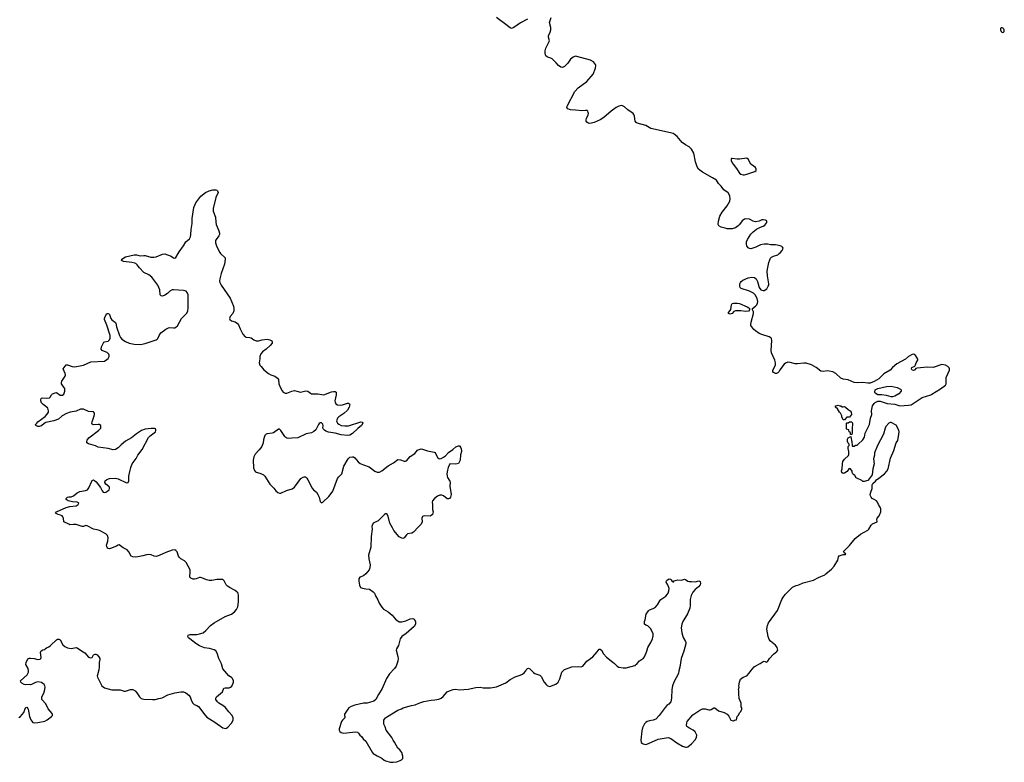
# Model space of a CAD drawing. Header units: inches. Extents: x 1793664 to 1898134, y 335751 to 468181.
# Tile 22 of 33: x 1823536 to 1839503, y 401749 to 413794. Entities that reach past the tile are written whole.
import ezdxf

# ---------------------------------------------------------------- set-up
doc = ezdxf.new("R2010")
doc.units = ezdxf.units.IN
doc.header["$MEASUREMENT"] = 0
for name, color, linetype in [('B8420', 7, 'Continuous'), ('B8421', 7, 'Continuous'), ('B8430', 7, 'Continuous'), ('B8431', 7, 'Continuous')]:
    doc.layers.add(name, color=color, linetype=linetype)

msp = doc.modelspace()

# ---------------------------------------------------------------- linework, layer by layer
at = {"layer": 'B8420', "color": 6, "elevation": 300}
for points in [[(1823523, 402477), (1823547, 402493), (1823577, 402523), (1823602, 402558), (1823629, 402630), (1823650, 402642), (1823670, 402622), (1823674, 402610), (1823692, 402490), (1823717, 402437), (1823750, 402393), (1823770, 402390), (1823830, 402396), (1823943, 402417), (1823981, 402439), (1824052, 402490), (1824060, 402500), (1824067, 402510), (1824066, 402530), (1824060, 402540), (1823995, 402615), (1823957, 402697), (1823897, 402770), (1823893, 402790), (1823897, 402810), (1823927, 402870), (1823945, 402930), (1823946, 402970), (1823942, 402990), (1823930, 403012), (1823890, 403045), (1823830, 403052), (1823790, 403044), (1823729, 403009), (1823710, 403005), (1823689, 403009), (1823630, 403006), (1823610, 403009), (1823572, 403032), (1823554, 403050), (1823549, 403070), (1823655, 403165), (1823679, 403210), (1823681, 403230), (1823672, 403270), (1823634, 403334), (1823640, 403370), (1823670, 403426), (1823690, 403438), (1823710, 403438), (1823772, 403432), (1823830, 403416), (1823870, 403422), (1823878, 403430), (1823883, 403450), (1823874, 403530), (1823883, 403557), (1823910, 403574), (1823943, 403577), (1823949, 403590), (1823972, 403608), (1824010, 403624), (1824036, 403644), (1824130, 403736), (1824150, 403746), (1824170, 403748), (1824194, 403734), (1824235, 403655), (1824266, 403626), (1824310, 403607), (1824370, 403597), (1824450, 403612), (1824470, 403606), (1824537, 403557), (1824590, 403525), (1824650, 403454), (1824686, 403446), (1824709, 403451), (1824733, 403490), (1824757, 403503), (1824770, 403503), (1824790, 403491), (1824820, 403460), (1824834, 403434), (1824835, 403415), (1824826, 403370), (1824827, 403290), (1824821, 403250), (1824795, 403170), (1824791, 403150), (1824795, 403130), (1824867, 402990), (1824910, 402958), (1825030, 402926), (1825166, 402926), (1825230, 402903), (1825250, 402904), (1825330, 402932), (1825370, 402932), (1825410, 402910), (1825437, 402877), (1825476, 402810), (1825505, 402785), (1825550, 402774), (1825690, 402765), (1825730, 402769), (1825790, 402786), (1825844, 402796), (1825938, 402842), (1826050, 402876), (1826150, 402890), (1826191, 402890), (1826230, 402873), (1826277, 402837), (1826299, 402810), (1826324, 402744), (1826346, 402706), (1826367, 402687), (1826410, 402670), (1826434, 402654), (1826537, 402517), (1826570, 402481), (1826701, 402401), (1826830, 402309), (1826870, 402297), (1826890, 402304), (1826910, 402319), (1826970, 402384), (1826996, 402430), (1826999, 402470), (1826980, 402510), (1826926, 402566), (1826870, 402641), (1826832, 402670), (1826766, 402706), (1826744, 402730), (1826717, 402770), (1826717, 402790), (1826728, 402810), (1826827, 402893), (1826848, 402952), (1826870, 402956), (1826930, 402956), (1826954, 402966), (1826975, 402985), (1826998, 403030), (1827001, 403050), (1827001, 403070), (1826988, 403108), (1826970, 403127), (1826929, 403150), (1826830, 403264), (1826806, 403346), (1826764, 403430), (1826740, 403520), (1826716, 403556), (1826690, 403574), (1826613, 403593), (1826530, 403605), (1826450, 403639), (1826394, 403674), (1826295, 403750), (1826273, 403770), (1826263, 403790), (1826269, 403810), (1826298, 403822), (1826410, 403824), (1826450, 403830), (1826509, 403851), (1826555, 403885), (1826631, 403969), (1826690, 404010), (1826870, 404112), (1826970, 404154), (1827020, 404190), (1827052, 404230), (1827071, 404269), (1827086, 404350), (1827085, 404450), (1827076, 404490), (1827063, 404510), (1827030, 404538), (1826950, 404577), (1826906, 404606), (1826884, 404630), (1826853, 404693), (1826830, 404713), (1826730, 404716), (1826650, 404699), (1826610, 404698), (1826567, 404707), (1826490, 404742), (1826470, 404747), (1826450, 404746), (1826395, 404725), (1826370, 404721), (1826350, 404721), (1826313, 404733), (1826297, 404750), (1826292, 404770), (1826299, 404830), (1826299, 404870), (1826236, 404990), (1826210, 405018), (1826151, 405051), (1826127, 405070), (1826112, 405092), (1826090, 405162), (1826070, 405185), (1826050, 405194), (1826010, 405189), (1825906, 405154), (1825798, 405102), (1825750, 405085), (1825718, 405090), (1825670, 405115), (1825630, 405121), (1825590, 405116), (1825530, 405097), (1825450, 405081), (1825410, 405077), (1825370, 405080), (1825346, 405090), (1825304, 405164), (1825276, 405196), (1825215, 405230), (1825150, 405276), (1825130, 405270), (1825107, 405253), (1825010, 405216), (1824990, 405212), (1824970, 405215), (1824962, 405222), (1824947, 405247), (1824944, 405270), (1824965, 405335), (1824973, 405390), (1824961, 405430), (1824934, 405454), (1824830, 405509), (1824790, 405521), (1824730, 405532), (1824630, 405584), (1824610, 405588), (1824570, 405573), (1824550, 405573), (1824450, 405604), (1824410, 405608), (1824350, 405603), (1824330, 405609), (1824252, 405650), (1824245, 405710), (1824237, 405730), (1824224, 405744), (1824198, 405758), (1824159, 405770), (1824114, 405790), (1824134, 405810), (1824290, 405883), (1824350, 405898), (1824450, 405909), (1824486, 405930), (1824496, 405950), (1824490, 405959), (1824467, 405967), (1824390, 405976), (1824324, 405990), (1824287, 406010), (1824287, 406030), (1824310, 406050), (1824330, 406056), (1824370, 406057), (1824410, 406071), (1824470, 406120), (1824510, 406142), (1824605, 406155), (1824633, 406167), (1824658, 406202), (1824703, 406310), (1824710, 406320), (1824730, 406330), (1824750, 406322), (1824777, 406297), (1824844, 406204), (1824874, 406150), (1824890, 406132), (1824910, 406125), (1824930, 406130), (1824963, 406150), (1824984, 406170), (1824994, 406190), (1824991, 406210), (1824983, 406223), (1824930, 406262), (1824917, 406290), (1824924, 406316), (1824950, 406338), (1824990, 406352), (1825090, 406356), (1825130, 406348), (1825270, 406283), (1825293, 406287), (1825307, 406313), (1825308, 406390), (1825326, 406490), (1825336, 406530), (1825360, 406590), (1825390, 406636), (1825424, 406676), (1825452, 406730), (1825519, 406821), (1825625, 407015), (1825654, 407046), (1825737, 407110), (1825745, 407130), (1825744, 407144), (1825737, 407157), (1825724, 407164), (1825670, 407164), (1825570, 407152), (1825510, 407130), (1825430, 407078), (1825350, 407012), (1825250, 406956), (1825181, 406899), (1825130, 406848), (1825090, 406823), (1825050, 406815), (1824970, 406838), (1824810, 406862), (1824764, 406884), (1824650, 406913), (1824626, 406930), (1824622, 406950), (1824630, 406975), (1824659, 407010), (1824812, 407130), (1824849, 407170), (1824853, 407190), (1824849, 407210), (1824827, 407227), (1824810, 407230), (1824730, 407225), (1824713, 407233), (1824708, 407248), (1824711, 407270), (1824740, 407350), (1824749, 407389), (1824746, 407410), (1824730, 407431), (1824650, 407440), (1824570, 407475), (1824524, 407476), (1824450, 407442), (1824354, 407426), (1824296, 407404), (1824226, 407370), (1824167, 407313), (1824090, 407288), (1823960, 407260), (1823935, 407245), (1823890, 407208), (1823870, 407200), (1823850, 407194), (1823830, 407195), (1823799, 407210), (1823794, 407230), (1823812, 407250), (1823832, 407270), (1823950, 407358), (1823983, 407397), (1824002, 407430), (1824005, 407450), (1823991, 407491), (1823959, 407519), (1823914, 407550), (1823890, 407581), (1823879, 407610), (1823877, 407630), (1823882, 407650), (1823890, 407656), (1823910, 407659), (1823970, 407654), (1824017, 407663), (1824029, 407671), (1824054, 407710), (1824070, 407726), (1824110, 407744), (1824130, 407745), (1824190, 407704), (1824210, 407702), (1824230, 407706), (1824250, 407722), (1824267, 407770), (1824266, 407810), (1824253, 407833), (1824222, 407870), (1824212, 407890), (1824211, 407910), (1824219, 407930), (1824272, 408010), (1824276, 408030), (1824274, 408054), (1824239, 408130), (1824290, 408195), (1824310, 408196), (1824388, 408168), (1824430, 408162), (1824570, 408192), (1824690, 408245), (1824910, 408258), (1824950, 408280), (1824970, 408301), (1824984, 408330), (1824987, 408350), (1824980, 408370), (1824954, 408394), (1824882, 408422), (1824871, 408430), (1824859, 408450), (1824864, 408490), (1824899, 408561), (1824910, 408570), (1824970, 408581), (1824990, 408599), (1825002, 408630), (1825001, 408670), (1824950, 408841), (1824913, 408930), (1824910, 408950), (1824920, 408980), (1824950, 409027), (1824970, 409031), (1824981, 409021), (1824990, 409011), (1825012, 408950), (1825028, 408928), (1825090, 408884), (1825096, 408870), (1825106, 408810), (1825153, 408673), (1825170, 408637), (1825193, 408613), (1825250, 408573), (1825310, 408548), (1825390, 408531), (1825492, 408528), (1825570, 408540), (1825750, 408601), (1825766, 408610), (1825777, 408623), (1825795, 408670), (1825826, 408714), (1825903, 408777), (1825950, 408796), (1825970, 408799), (1826030, 408794), (1826050, 408797), (1826070, 408807), (1826093, 408830), (1826161, 408950), (1826244, 409036), (1826260, 409070), (1826266, 409114), (1826267, 409330), (1826254, 409370), (1826235, 409390), (1826190, 409403), (1826030, 409415), (1826010, 409410), (1825973, 409390), (1825930, 409352), (1825890, 409325), (1825850, 409310), (1825830, 409313), (1825814, 409334), (1825809, 409410), (1825776, 409490), (1825677, 409617), (1825630, 409654), (1825550, 409695), (1825479, 409770), (1825440, 409820), (1825417, 409837), (1825404, 409844), (1825355, 409855), (1825219, 409870), (1825189, 409890), (1825194, 409910), (1825250, 409950), (1825390, 409980), (1825430, 409978), (1825490, 409962), (1825550, 409970), (1825570, 409968), (1825663, 409943), (1825710, 409941), (1825750, 409950), (1825850, 409992), (1825890, 409995), (1825990, 409958), (1826030, 409933), (1826050, 409928), (1826070, 409939), (1826103, 410000)], [(1826794, 410000), (1826802, 409990), (1826853, 409950), (1826869, 409929), (1826870, 409910), (1826858, 409830), (1826802, 409678), (1826780, 409590), (1826777, 409557), (1826783, 409530), (1826804, 409490), (1826950, 409277), (1827005, 409150), (1827010, 409110), (1827006, 409070), (1826990, 409030), (1826950, 408981), (1826939, 408950), (1826944, 408930), (1826970, 408910), (1827030, 408893), (1827068, 408868), (1827085, 408845), (1827110, 408782), (1827156, 408696), (1827190, 408650), (1827210, 408644), (1827270, 408641), (1827290, 408632), (1827330, 408600), (1827370, 408585), (1827410, 408587), (1827470, 408601), (1827550, 408610), (1827590, 408603), (1827613, 408593), (1827623, 408583), (1827630, 408570), (1827628, 408550), (1827599, 408510), (1827530, 408450), (1827471, 408409), (1827444, 408376), (1827430, 408330), (1827429, 408291), (1827418, 408230), (1827432, 408192), (1827449, 408169), (1827497, 408117), (1827570, 408054), (1827610, 408032), (1827671, 408011), (1827719, 407979), (1827730, 407958), (1827740, 407890), (1827764, 407824), (1827790, 407773), (1827810, 407752), (1827839, 407739), (1827870, 407737), (1827950, 407771), (1827990, 407777), (1828030, 407770), (1828090, 407750), (1828176, 407776), (1828208, 407768), (1828250, 407735), (1828268, 407728), (1828370, 407728), (1828470, 407708), (1828590, 407757), (1828626, 407765), (1828650, 407764), (1828667, 407750), (1828670, 407730), (1828670, 407710), (1828647, 407610), (1828649, 407590), (1828664, 407564), (1828690, 407549), (1828730, 407544), (1828770, 407549), (1828850, 407575), (1828870, 407576), (1828883, 407563), (1828887, 407550), (1828877, 407510), (1828850, 407462), (1828792, 407408), (1828710, 407355), (1828690, 407330), (1828674, 407290), (1828677, 407270), (1828689, 407250), (1828710, 407233), (1828750, 407214), (1828810, 407204), (1828870, 407209), (1829070, 407270), (1829087, 407267), (1829101, 407250), (1829079, 407210), (1829019, 407161), (1828930, 407080), (1828890, 407057), (1828850, 407050), (1828750, 407059), (1828650, 407089), (1828544, 407104), (1828501, 407121), (1828476, 407136), (1828458, 407158), (1828454, 407170), (1828459, 407210), (1828450, 407234), (1828430, 407256), (1828410, 407257), (1828390, 407244), (1828379, 407230), (1828338, 407142), (1828307, 407113), (1828267, 407093), (1828182, 407078), (1828048, 407012), (1827951, 407009), (1827890, 407001), (1827870, 407005), (1827850, 407016), (1827833, 407033), (1827769, 407130), (1827750, 407150), (1827730, 407154), (1827650, 407093), (1827630, 407086), (1827550, 407077), (1827530, 407069), (1827513, 407047), (1827501, 407019), (1827490, 406982), (1827484, 406930), (1827461, 406870), (1827421, 406819), (1827352, 406748), (1827330, 406704), (1827322, 406650), (1827326, 406526), (1827343, 406483), (1827361, 406461), (1827373, 406453), (1827430, 406439), (1827470, 406422), (1827491, 406410), (1827510, 406391), (1827590, 406259), (1827657, 406197), (1827691, 406150), (1827723, 406123), (1827750, 406114), (1827770, 406116), (1827864, 406156), (1827955, 406185), (1827990, 406210), (1828010, 406232), (1828095, 406350), (1828130, 406375), (1828150, 406380), (1828170, 406377), (1828190, 406359), (1828210, 406330), (1828276, 406196), (1828299, 406170), (1828347, 406130), (1828373, 406093), (1828392, 406050), (1828410, 405978), (1828430, 405959), (1828450, 405968), (1828550, 406060), (1828588, 406110), (1828611, 406149), (1828689, 406351), (1828710, 406381), (1828758, 406430), (1828791, 406550), (1828861, 406670), (1828890, 406696), (1828930, 406705), (1828950, 406701), (1828970, 406688), (1829023, 406623), (1829058, 406598), (1829110, 406574), (1829202, 406542), (1829293, 406470), (1829330, 406456), (1829370, 406454), (1829410, 406477), (1829510, 406560), (1829595, 406605), (1829670, 406658), (1829710, 406657), (1829770, 406634), (1829790, 406632), (1829810, 406638), (1829870, 406707), (1829942, 406758), (1829987, 406813), (1830000, 406818)], [(1830000, 405564), (1829920, 405480), (1829895, 405465), (1829827, 405453), (1829810, 405440), (1829770, 405392), (1829750, 405381), (1829730, 405383), (1829690, 405406), (1829604, 405510), (1829581, 405550), (1829540, 405630), (1829510, 405739), (1829490, 405777), (1829470, 405779), (1829450, 405767), (1829350, 405665), (1829270, 405627), (1829250, 405590), (1829248, 405572), (1829249, 405530), (1829235, 405410), (1829230, 405238), (1829191, 405110), (1829195, 405050), (1829219, 404950), (1829216, 404904), (1829201, 404870), (1829150, 404804), (1829110, 404776), (1829050, 404752), (1829035, 404725), (1829034, 404686), (1829044, 404624), (1829055, 404595), (1829065, 404585), (1829094, 404574), (1829150, 404562), (1829210, 404557), (1829270, 404514), (1829290, 404490), (1829306, 404450), (1829344, 404384), (1829365, 404330), (1829406, 404266), (1829435, 404235), (1829510, 404190), (1829575, 404135), (1829629, 404070), (1829650, 404053), (1829690, 404029), (1829730, 404026), (1829797, 404043), (1829870, 404078), (1829910, 404082), (1829932, 404072), (1829953, 404030), (1829953, 403990), (1829932, 403950), (1829802, 403838), (1829733, 403790), (1829706, 403750), (1829678, 403642), (1829644, 403590), (1829639, 403570), (1829667, 403467), (1829672, 403430), (1829668, 403390), (1829639, 403310), (1829615, 403270), (1829534, 403186), (1829482, 403110), (1829413, 402947), (1829355, 402850), (1829313, 402767), (1829278, 402742), (1829210, 402717), (1829170, 402710), (1829110, 402707), (1828970, 402676), (1828910, 402652), (1828875, 402630), (1828855, 402610), (1828804, 402530), (1828801, 402510), (1828808, 402490), (1828809, 402470), (1828770, 402434), (1828754, 402410), (1828719, 402290), (1828718, 402270), (1828728, 402250), (1828750, 402233), (1828770, 402225), (1828790, 402223), (1828930, 402240), (1828981, 402241), (1829015, 402235), (1829030, 402223), (1829050, 402190), (1829081, 402170), (1829107, 402127), (1829151, 402091), (1829250, 401911), (1829270, 401891), (1829330, 401854), (1829410, 401815), (1829445, 401785), (1829470, 401770), (1829550, 401749), (1829590, 401749), (1829650, 401756), (1829704, 401776), (1829729, 401790), (1829749, 401810), (1829749, 401850), (1829733, 401910), (1829701, 401950), (1829670, 401978), (1829616, 402076), (1829590, 402110), (1829572, 402152), (1829478, 402270), (1829463, 402323), (1829441, 402370), (1829438, 402410), (1829441, 402430), (1829450, 402451), (1829470, 402471), (1829499, 402490), (1829670, 402594), (1829726, 402614), (1829754, 402630), (1829890, 402670), (1829950, 402682), (1830000, 402705)]]:
    msp.add_lwpolyline(points, dxfattribs=at)
at = {"layer": 'B8421', "color": 6, "elevation": 300}
msp.add_lwpolyline([(1826103, 410000), (1826119, 410030), (1826192, 410128), (1826230, 410190), (1826290, 410239), (1826306, 410270), (1826312, 410308), (1826316, 410390), (1826331, 410490), (1826330, 410570), (1826359, 410750), (1826390, 410822), (1826472, 410930), (1826550, 410989), (1826610, 411016), (1826670, 411032), (1826714, 411034), (1826730, 411030), (1826741, 411020), (1826753, 410990), (1826718, 410910), (1826671, 410730), (1826674, 410690), (1826710, 410590), (1826715, 410510), (1826723, 410470), (1826764, 410370), (1826774, 410330), (1826774, 410310), (1826766, 410290), (1826720, 410230), (1826712, 410210), (1826713, 410173), (1826730, 410110), (1826779, 410019), (1826794, 410000)], dxfattribs=at)
at = {"layer": 'B8430', "color": 6, "elevation": 300}
for points in [[(1830000, 402705), (1830024, 402716), (1830090, 402737), (1830210, 402759), (1830270, 402763), (1830330, 402775), (1830370, 402791), (1830405, 402815), (1830470, 402891), (1830506, 402910), (1830566, 402930), (1830606, 402934), (1830670, 402924), (1830810, 402937), (1830930, 402963), (1831005, 402965), (1831050, 402959), (1831170, 402957), (1831270, 402975), (1831420, 403040), (1831488, 403092), (1831570, 403135), (1831650, 403161), (1831690, 403179), (1831719, 403201), (1831741, 403230), (1831750, 403250), (1831769, 403270), (1831786, 403274), (1831810, 403263), (1831870, 403203), (1831890, 403191), (1831970, 403162), (1831990, 403142), (1832041, 403050), (1832073, 403010), (1832095, 402990), (1832130, 402979), (1832230, 403015), (1832267, 403050), (1832296, 403104), (1832327, 403213), (1832370, 403255), (1832490, 403295), (1832590, 403302), (1832641, 403299), (1832670, 403307), (1832734, 403390), (1832830, 403458), (1832900, 403540), (1832930, 403582), (1832950, 403585), (1832970, 403567), (1833005, 403510), (1833050, 403453), (1833156, 403375), (1833179, 403350), (1833227, 403310), (1833254, 403294), (1833321, 403281), (1833370, 403280), (1833510, 403320), (1833550, 403352), (1833587, 403393), (1833650, 403436), (1833670, 403461), (1833708, 403552), (1833721, 403610), (1833771, 403690), (1833796, 403750), (1833810, 403799), (1833810, 403835), (1833770, 403912), (1833723, 403963), (1833690, 403972), (1833668, 403990), (1833668, 404030), (1833679, 404061), (1833696, 404150), (1833730, 404207), (1833750, 404222), (1833810, 404243), (1833839, 404261), (1833876, 404304), (1833915, 404370), (1833930, 404387), (1834014, 404446), (1834037, 404470), (1834050, 404490), (1834064, 404530), (1834068, 404570), (1834045, 404625), (1834018, 404670), (1834024, 404690), (1834040, 404710), (1834070, 404725), (1834090, 404719), (1834101, 404710), (1834110, 404692), (1834130, 404674), (1834142, 404678), (1834146, 404690), (1834210, 404711), (1834270, 404704), (1834317, 404717), (1834334, 404714), (1834369, 404689), (1834390, 404683), (1834430, 404683), (1834490, 404674), (1834550, 404690), (1834570, 404679), (1834576, 404650), (1834568, 404630), (1834544, 404596), (1834490, 404550), (1834452, 404508), (1834424, 404456), (1834410, 404390), (1834411, 404290), (1834405, 404250), (1834364, 404156), (1834290, 404030), (1834273, 403990), (1834264, 403930), (1834272, 403850), (1834293, 403773), (1834330, 403710), (1834337, 403690), (1834336, 403670), (1834307, 403550), (1834265, 403430), (1834243, 403290), (1834226, 403234), (1834219, 403190), (1834183, 403117), (1834142, 403050), (1834120, 402990), (1834110, 402930), (1834105, 402790), (1834094, 402730), (1834065, 402690), (1834030, 402669), (1834001, 402639), (1833905, 402510), (1833851, 402450), (1833810, 402432), (1833750, 402423), (1833711, 402410), (1833687, 402393), (1833668, 402372), (1833637, 402310), (1833622, 402258), (1833610, 402110), (1833615, 402070), (1833633, 402053), (1833646, 402046), (1833690, 402039), (1833730, 402052), (1833890, 402125), (1834050, 402150), (1834096, 402136), (1834190, 402066), (1834286, 402010), (1834330, 401993), (1834350, 401993), (1834370, 401999), (1834430, 402048), (1834490, 402115), (1834512, 402150), (1834516, 402190), (1834490, 402242), (1834459, 402270), (1834387, 402307), (1834354, 402330), (1834349, 402350), (1834353, 402390), (1834361, 402410), (1834450, 402519), (1834565, 402595), (1834610, 402616), (1834650, 402617), (1834710, 402602), (1834730, 402602), (1834750, 402608), (1834790, 402631), (1834810, 402631), (1834870, 402581), (1834959, 402559), (1835007, 402527), (1835037, 402497), (1835070, 402432), (1835110, 402422), (1835130, 402432), (1835162, 402438), (1835168, 402492), (1835190, 402514), (1835206, 402550), (1835230, 402574), (1835248, 402610), (1835248, 402630), (1835238, 402650), (1835235, 402710), (1835203, 402783), (1835202, 402810), (1835195, 402835), (1835197, 402910), (1835194, 402930), (1835202, 402970), (1835199, 402990), (1835209, 403050), (1835225, 403095), (1835245, 403115), (1835268, 403130), (1835330, 403151), (1835367, 403193), (1835390, 403231), (1835444, 403296), (1835462, 403310), (1835546, 403354), (1835590, 403385), (1835611, 403391), (1835650, 403374), (1835670, 403391), (1835696, 403430), (1835759, 403501), (1835815, 403545), (1835829, 403570), (1835821, 403610), (1835793, 403650), (1835710, 403713), (1835690, 403739), (1835673, 403790), (1835653, 403910), (1835664, 403970), (1835677, 404010), (1835825, 404210), (1835893, 404390), (1835910, 404418), (1835949, 404471), (1836069, 404590), (1836090, 404603), (1836130, 404619), (1836172, 404628), (1836240, 404660), (1836410, 404703), (1836490, 404747), (1836590, 404790), (1836610, 404804), (1836700, 404880), (1836745, 404930), (1836805, 405030), (1836816, 405084), (1836823, 405097), (1836890, 405121), (1836930, 405122), (1836932, 405130), (1836907, 405147), (1836893, 405170), (1836994, 405266), (1837082, 405378), (1837169, 405450), (1837290, 405514), (1837306, 405530), (1837344, 405596), (1837364, 405616), (1837442, 405650), (1837437, 405690), (1837441, 405710), (1837475, 405745), (1837503, 405810), (1837501, 405861), (1837497, 405877), (1837461, 405930), (1837446, 405970), (1837429, 405990), (1837390, 406010), (1837361, 406030), (1837343, 406050), (1837333, 406070), (1837326, 406090), (1837336, 406130), (1837361, 406190), (1837361, 406250), (1837369, 406271), (1837413, 406307), (1837429, 406331), (1837470, 406356), (1837559, 406430), (1837595, 406470), (1837621, 406510), (1837657, 406683), (1837710, 406805), (1837749, 406930), (1837775, 406970), (1837794, 407070), (1837795, 407110), (1837790, 407134), (1837750, 407219), (1837670, 407262), (1837650, 407259), (1837631, 407249), (1837584, 407196), (1837568, 407170), (1837544, 407070), (1837448, 406890), (1837399, 406770), (1837397, 406730), (1837384, 406670), (1837391, 406590), (1837368, 406510), (1837359, 406410), (1837346, 406390), (1837325, 406370), (1837297, 406323), (1837290, 406318), (1837230, 406304), (1837210, 406302), (1837190, 406318), (1837103, 406363), (1837080, 406400), (1837056, 406416), (1837048, 406428), (1837038, 406450), (1837035, 406470), (1837006, 406510), (1836990, 406515), (1836982, 406510), (1836954, 406466), (1836910, 406439), (1836890, 406434), (1836866, 406450), (1836863, 406477), (1836874, 406510), (1836877, 406590), (1836886, 406630), (1836910, 406665), (1836975, 406725), (1836980, 406740), (1836982, 406790), (1836976, 406816), (1836969, 406830), (1836968, 406870), (1836986, 406890), (1836986, 406910), (1836970, 406926), (1836962, 406950), (1836962, 406990), (1836968, 407010), (1837013, 407033), (1837022, 406970), (1837032, 406950), (1837034, 406890), (1837038, 406878), (1837050, 406874), (1837070, 406874), (1837088, 406892), (1837110, 406892), (1837130, 406902), (1837210, 406982), (1837235, 407025), (1837244, 407090), (1837316, 407230), (1837335, 407330), (1837356, 407390), (1837350, 407450), (1837366, 407530), (1837390, 407568), (1837410, 407585), (1837430, 407598), (1837450, 407604), (1837490, 407605), (1837602, 407570), (1837730, 407558), (1837810, 407530), (1837950, 407540), (1837991, 407549), (1838170, 407666), (1838310, 407709), (1838330, 407718), (1838470, 407808), (1838550, 407868), (1838558, 407890), (1838558, 407990), (1838612, 408110), (1838614, 408130), (1838608, 408148), (1838586, 408170), (1838550, 408188), (1838490, 408201), (1838350, 408154), (1838250, 408156), (1838090, 408144), (1838070, 408138), (1838050, 408115), (1838030, 408104), (1838010, 408109), (1837995, 408130), (1838002, 408150), (1838050, 408172), (1838065, 408195), (1838074, 408230), (1838099, 408270), (1838099, 408290), (1838070, 408344), (1838050, 408361), (1838030, 408367), (1838010, 408365), (1837950, 408332), (1837899, 408290), (1837761, 408210), (1837688, 408150), (1837651, 408110), (1837550, 408050), (1837469, 407971), (1837390, 407924), (1837330, 407901), (1837290, 407899), (1837210, 407910), (1837130, 407904), (1837068, 407908), (1836971, 407951), (1836890, 407964), (1836850, 407978), (1836773, 408053), (1836721, 408081), (1836665, 408095), (1836630, 408097), (1836570, 408090), (1836530, 408095), (1836452, 408152), (1836377, 408197), (1836290, 408223), (1836250, 408225), (1836150, 408212), (1836110, 408213), (1836030, 408235), (1835990, 408241), (1835955, 408225), (1835934, 408206), (1835863, 408117), (1835850, 408089), (1835830, 408065), (1835810, 408053), (1835790, 408053), (1835759, 408070), (1835747, 408087), (1835749, 408110), (1835790, 408190), (1835793, 408230), (1835784, 408270), (1835728, 408390), (1835724, 408430), (1835733, 408590), (1835725, 408625), (1835716, 408636), (1835690, 408652), (1835570, 408687), (1835530, 408706), (1835470, 408746), (1835442, 408770), (1835407, 408810), (1835394, 408834), (1835392, 408850), (1835400, 408890), (1835436, 409030), (1835435, 409055), (1835421, 409090), (1835419, 409110), (1835470, 409145), (1835491, 409170), (1835502, 409198), (1835505, 409225), (1835496, 409270), (1835464, 409330), (1835438, 409358), (1835370, 409393), (1835235, 409435), (1835217, 409450), (1835213, 409470), (1835213, 409510), (1835223, 409530), (1835237, 409550), (1835261, 409570), (1835350, 409606), (1835410, 409616), (1835450, 409610), (1835478, 409590), (1835500, 409550), (1835526, 409450), (1835556, 409410), (1835590, 409399), (1835610, 409404), (1835650, 409431), (1835674, 409470), (1835682, 409490), (1835682, 409510), (1835661, 409641), (1835659, 409710), (1835663, 409750), (1835685, 409855), (1835700, 409900), (1835713, 409927), (1835730, 409944), (1835761, 409959), (1835830, 409981), (1835853, 410000)], [(1830000, 406818), (1830015, 406825), (1830048, 406832), (1830070, 406830), (1830150, 406800), (1830259, 406779), (1830272, 406772), (1830280, 406760), (1830314, 406690), (1830330, 406674), (1830350, 406670), (1830370, 406675), (1830410, 406697), (1830439, 406721), (1830490, 406776), (1830558, 406822), (1830610, 406864), (1830650, 406881), (1830670, 406882), (1830690, 406852), (1830700, 406810), (1830699, 406790), (1830683, 406737), (1830676, 406650), (1830665, 406615), (1830650, 406597), (1830610, 406586), (1830510, 406592), (1830483, 406530), (1830471, 406490), (1830465, 406430), (1830468, 406388), (1830473, 406370), (1830509, 406310), (1830514, 406290), (1830511, 406230), (1830532, 406090), (1830523, 406050), (1830506, 406030), (1830490, 406023), (1830470, 406024), (1830410, 406073), (1830383, 406083), (1830350, 406083), (1830310, 406068), (1830260, 406030), (1830229, 405990), (1830224, 405970), (1830230, 405930), (1830232, 405852), (1830242, 405810), (1830231, 405770), (1830210, 405750), (1830190, 405741), (1830093, 405747), (1830070, 405737), (1830059, 405710), (1830062, 405650), (1830047, 405613), (1830000, 405564)]]:
    msp.add_lwpolyline(points, dxfattribs=at)
for points in [[(1835310, 409062), (1835230, 409073), (1835146, 409074), (1835119, 409061), (1835090, 409026), (1835050, 409019), (1835032, 409030), (1835032, 409050), (1835042, 409058), (1835066, 409094), (1835077, 409170), (1835090, 409190), (1835110, 409197), (1835170, 409198), (1835210, 409190), (1835334, 409134), (1835359, 409119), (1835368, 409108), (1835371, 409090), (1835353, 409067)], [(1837670, 407675), (1837590, 407698), (1837511, 407709), (1837449, 407709), (1837410, 407738), (1837405, 407750), (1837409, 407790), (1837450, 407810), (1837590, 407844), (1837670, 407850), (1837765, 407830), (1837820, 407800), (1837831, 407790), (1837828, 407770), (1837790, 407725), (1837730, 407690), (1837690, 407675)], [(1836890, 407512), (1836910, 407518), (1836930, 407511), (1836971, 407471), (1837002, 407450), (1837018, 407430), (1837022, 407390), (1837010, 407366), (1836990, 407346), (1836950, 407348), (1836910, 407306), (1836890, 407306), (1836868, 407350), (1836867, 407367), (1836848, 407410), (1836829, 407429), (1836800, 407480), (1836766, 407510), (1836767, 407533), (1836790, 407534), (1836810, 407542), (1836833, 407533), (1836850, 407532), (1836873, 407513)], [(1837030, 407066), (1837008, 407068), (1837007, 407087), (1837002, 407102), (1836988, 407110), (1836982, 407142), (1836946, 407150), (1836946, 407250), (1836950, 407254), (1836970, 407254), (1836990, 407274), (1837030, 407272), (1837042, 407250), (1837042, 407210), (1837034, 407190), (1837034, 407090)]]:
    msp.add_lwpolyline(points, close=True, dxfattribs=at)
at = {"layer": 'B8431', "color": 6, "elevation": 300}
for points in [[(1831770, 413802), (1831659, 413741), (1831550, 413667), (1831510, 413653), (1831490, 413660), (1831395, 413735), (1831315, 413790), (1831270, 413829)], [(1835853, 410000), (1835870, 410014), (1835899, 410050), (1835909, 410070), (1835914, 410090), (1835906, 410106), (1835896, 410116), (1835867, 410127), (1835790, 410142), (1835710, 410145), (1835668, 410152), (1835610, 410153), (1835550, 410141), (1835475, 410105), (1835390, 410079), (1835370, 410082), (1835350, 410094), (1835326, 410126), (1835320, 410150), (1835323, 410190), (1835338, 410230), (1835390, 410313), (1835430, 410355), (1835484, 410396), (1835550, 410431), (1835590, 410444), (1835617, 410463), (1835637, 410483), (1835650, 410505), (1835649, 410530), (1835630, 410541), (1835590, 410549), (1835570, 410546), (1835530, 410527), (1835470, 410517), (1835430, 410527), (1835370, 410557), (1835310, 410563), (1835290, 410560), (1835250, 410533), (1835207, 410473), (1835187, 410453), (1835141, 410419), (1835090, 410400), (1835010, 410403), (1834975, 410410), (1834909, 410430), (1834873, 410450), (1834863, 410470), (1834868, 410528), (1834890, 410605), (1834926, 410674), (1835006, 410774), (1835050, 410850), (1835059, 410890), (1835054, 410930), (1835047, 410947), (1835024, 410984), (1834954, 411034), (1834913, 411093), (1834870, 411139), (1834833, 411190), (1834773, 411230), (1834610, 411320), (1834546, 411370), (1834520, 411410), (1834493, 411490), (1834467, 411630), (1834430, 411696), (1834394, 411730), (1834330, 411767), (1834281, 411801), (1834198, 411898), (1834150, 411936), (1834130, 411947), (1834090, 411960), (1833770, 412027), (1833690, 412078), (1833550, 412118), (1833530, 412128), (1833518, 412150), (1833508, 412230), (1833495, 412255), (1833482, 412270), (1833400, 412330), (1833342, 412382), (1833310, 412399), (1833290, 412401), (1833253, 412393), (1833210, 412371), (1833127, 412313), (1833007, 412210), (1832950, 412171), (1832850, 412128), (1832810, 412116), (1832773, 412113), (1832750, 412120), (1832735, 412130), (1832722, 412150), (1832721, 412170), (1832726, 412190), (1832755, 412250), (1832760, 412270), (1832756, 412290), (1832747, 412310), (1832730, 412321), (1832710, 412323), (1832650, 412318), (1832550, 412329), (1832470, 412330), (1832450, 412335), (1832424, 412350), (1832411, 412370), (1832414, 412390), (1832539, 412630), (1832593, 412690), (1832730, 412790), (1832836, 412910), (1832874, 413010), (1832876, 413050), (1832871, 413070), (1832841, 413110), (1832790, 413138), (1832650, 413178), (1832550, 413200), (1832512, 413188), (1832468, 413152), (1832423, 413090), (1832370, 413037), (1832350, 413026), (1832330, 413021), (1832310, 413024), (1832273, 413050), (1832235, 413095), (1832170, 413157), (1832150, 413170), (1832110, 413179), (1832090, 413190), (1832070, 413210), (1832063, 413223), (1832057, 413250), (1832059, 413290), (1832070, 413333), (1832119, 413430), (1832125, 413450), (1832109, 413509), (1832111, 413530), (1832140, 413590), (1832150, 413630), (1832150, 413670), (1832125, 413750), (1832155, 413830)]]:
    msp.add_lwpolyline(points, dxfattribs=at)
for points in [[(1839450, 413661), (1839439, 413650), (1839440, 413630), (1839450, 413603), (1839470, 413588), (1839490, 413591), (1839498, 413602), (1839503, 413610), (1839501, 413630), (1839490, 413652), (1839470, 413661)], [(1835326, 411546), (1835210, 411530), (1835170, 411531), (1835090, 411545), (1835080, 411540), (1835071, 411530), (1835071, 411510), (1835091, 411470), (1835103, 411450), (1835162, 411382), (1835210, 411304), (1835230, 411291), (1835270, 411277), (1835290, 411276), (1835330, 411287), (1835458, 411330), (1835479, 411350), (1835479, 411370), (1835470, 411399), (1835393, 411453), (1835349, 411530)]]:
    msp.add_lwpolyline(points, close=True, dxfattribs=at)

doc.saveas('drawing.dxf')
